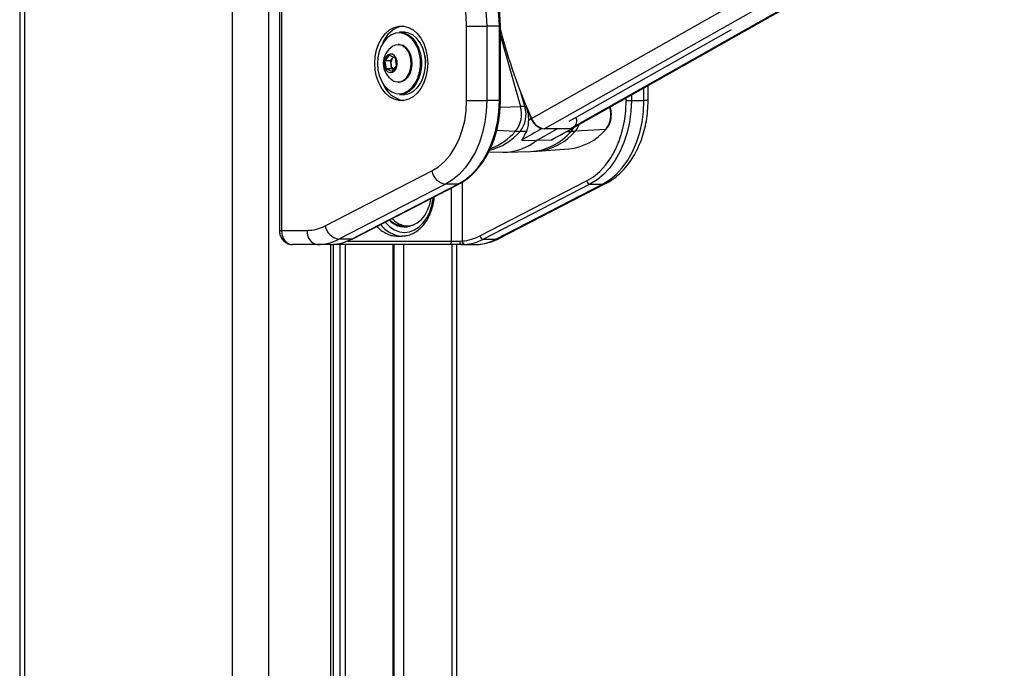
# Model space of a CAD drawing. Header units: millimetres. Extents: x 2575 to 18042, y 835 to 16320.
# Tile 32 of 64: x 12642 to 13195, y 5460 to 5824. Entities that reach past the tile are written whole.
import ezdxf

# ---------------------------------------------------------------- set-up
doc = ezdxf.new("R2010")
doc.units = ezdxf.units.MM
doc.header["$LTSCALE"] = 2

msp = doc.modelspace()

# ---------------------------------------------------------------- linework, layer by layer
at = {"color": 7, "linetype": 'Continuous', "lineweight": 25}
for p, q in [((12641.69, 7229.05), (12641.69, 1481.05)), ((12952.98, 5763.62), (13195.46, 5900.55)), ((12787.77, 5870.11), (12787.77, 5706.11)), ((12788.94, 5870.11), (12788.94, 5706.11)), ((12893.07, 5820.92), (12904.38, 5820.92)), ((12893.07, 5778.98), (12893.07, 5820.92)), ((12904.38, 5820.92), (12904.38, 5778.98)), ((12911.46, 5820.92), (12904.38, 5820.92)), ((12911.46, 5778.98), (12911.46, 5820.92)), ((12912.04, 5778.98), (12912.04, 5820.92)), ((12857.57, 5817.45), (12855.31, 5817.45)), ((12950.69, 5767.37), (13041.97, 5818.92)), ((12855.03, 5810.45), (12854.49, 5810.45)), ((12847.26, 5801.4), (12849.7, 5804.47)), ((12849.7, 5804.47), (12852.8, 5803.03)), ((12847.93, 5796.87), (12847.26, 5801.4)), ((12850.2, 5801.4), (12847.26, 5801.4)), ((12850.2, 5801.4), (12851.42, 5802.93)), ((12850.53, 5799.13), (12850.2, 5801.4)), ((12850.87, 5796.87), (12850.53, 5799.13)), ((12853.46, 5798.51), (12851.03, 5795.43)), ((12851.42, 5802.93), (12851.84, 5803.47)), ((12852.8, 5803.03), (12853.46, 5798.51)), ((12851.03, 5795.43), (12847.93, 5796.87)), ((12850.87, 5796.87), (12847.93, 5796.87)), ((12851.82, 5796.43), (12850.87, 5796.87)), ((12854.49, 5789.45), (12855.03, 5789.45)), ((12995.12, 5778.98), (12995.12, 5787.41)), ((12855.31, 5782.45), (12857.57, 5782.45)), ((12893.07, 5778.98), (12904.38, 5778.98)), ((12911.46, 5778.98), (12904.38, 5778.98)), ((12982.87, 5778.98), (12985.7, 5778.98)), ((12985.7, 5778.98), (12992.77, 5778.98)), ((12926.42, 5775.69), (12925.82, 5775.69)), ((12973.95, 5775.06), (12973.85, 5775.4)), ((12927.78, 5768.01), (12929.36, 5768.92)), ((12954.81, 5768.92), (12954.72, 5769.65)), ((12926.68, 5761.65), (12923.14, 5761.72)), ((12932.43, 5756.64), (12943.95, 5763.15)), ((12935.28, 5763.27), (12935.76, 5763.26)), ((12951.15, 5763.15), (12936.76, 5763.15)), ((12942.56, 5757.84), (12952.81, 5763.52)), ((12952.24, 5763.27), (12952.11, 5763.27)), ((12971.31, 5762.85), (12954.2, 5761.82)), ((12924.12, 5756.83), (12932.43, 5756.64)), ((12940.61, 5756.83), (12932.43, 5756.64)), ((12905.48, 5750.22), (12913.36, 5750.02)), ((12914.7, 5750.02), (12929.02, 5750.38)), ((12929.04, 5750.42), (12932.82, 5750.64)), ((12932.82, 5750.57), (12950.45, 5751.87)), ((12813.56, 5708.64), (12873.53, 5739.51)), ((12881.12, 5732), (12821.15, 5701.13)), ((12828.22, 5701.13), (12888.19, 5732)), ((12828.65, 5701.23), (12888.62, 5732.1)), ((12888.19, 5732), (12881.12, 5732)), ((12900.57, 5703), (12960.54, 5733.88)), ((12962.44, 5732), (12902.46, 5701.13)), ((12909.54, 5701.13), (12969.51, 5732)), ((12911.26, 5701.53), (12971.24, 5732.4)), ((12962.44, 5732), (12969.51, 5732)), ((12788.94, 5706.11), (12803.4, 5706.11)), ((12857.59, 5708.61), (12859.64, 5708.61)), ((12828.22, 5701.13), (12821.15, 5701.13)), ((12853.83, 5702.91), (12856.67, 5702.91)), ((12857.2, 5702.92), (12856.67, 5702.91)), ((12884.6, 5700.11), (12889.28, 5700.11)), ((12889.28, 5700.11), (12890.55, 5700.16)), ((12902.46, 5701.13), (12909.54, 5701.13)), ((12809.05, 5698.11), (12795.04, 5698.11)), ((12816.44, 5698.11), (12809.05, 5698.11)), ((12816.44, 5698.11), (12817.78, 5698.17)), ((12818.1, 5186.93), (12818.1, 5698.11)), ((12883.04, 5698.11), (12818.21, 5698.11)), ((12852.34, 5199.67), (12852.34, 5698.11)), ((12890.06, 5698.11), (12883.04, 5698.11)), ((12887.5, 5193.18), (12887.5, 5698.11)), ((12892.03, 5698.17), (12890.06, 5698.11)), ((12890.06, 5698.11), (12897.44, 5698.11))]:
    msp.add_line(p, q, dxfattribs=at)
at = {"color": 8, "linetype": 'Continuous', "lineweight": 25}
for p, q in [((12644.47, 7229.05), (12644.47, 1481.05)), ((12761.16, 7229.05), (12761.16, 1481.05)), ((12781.68, 7229.05), (12781.68, 1481.05)), ((12929.56, 5769.04), (13162.44, 5900.55)), ((12936.76, 5763.15), (13180.06, 5900.55)), ((12951.15, 5763.15), (13194.45, 5900.55)), ((12911.46, 5820.92), (12912.04, 5820.92)), ((12912.04, 5815.43), (12923.28, 5775.64)), ((12867.54, 5802.59), (12867.61, 5801.87)), ((12925.82, 5775.69), (12923.82, 5782.78)), ((12985.7, 5782.09), (12985.7, 5778.98)), ((12992.77, 5778.98), (12992.77, 5786.09)), ((12911.46, 5778.98), (12912.04, 5778.98)), ((12982.87, 5778.98), (12982.87, 5780.5)), ((12995.12, 5778.98), (12992.77, 5778.98)), ((12911.89, 5775.34), (12923.28, 5775.64)), ((12973.68, 5775.16), (12973.43, 5775.16)), ((12973.68, 5775.16), (12973.64, 5775.28)), ((12909.98, 5762.42), (12920.62, 5761.82)), ((12949.49, 5761.68), (12951.78, 5761.72)), ((12890.55, 5733.18), (12890.55, 5700.16)), ((12884.6, 5700.11), (12884.6, 5730.02)), ((12787.77, 5706.11), (12788.94, 5706.11)), ((12826.03, 5700.11), (12884.6, 5700.11)), ((12816.72, 5184.52), (12816.72, 5698.11)), ((12822.02, 5192.47), (12822.02, 5698.11)), ((12824.81, 5698.11), (12824.81, 5195.41)), ((12851.75, 5199.9), (12851.75, 5698.11)), ((12857.63, 5698.11), (12857.63, 5196.73)), ((12884.68, 5698.11), (12884.68, 5193.53))]:
    msp.add_line(p, q, dxfattribs=at)
at = {"color": 7, "linetype": 'Continuous', "lineweight": 25, "flags": 128}
for points in [[(12872.11, 5870.73), (12876.43, 5869.81), (12880.64, 5868.15), (12884.67, 5865.76), (12888.46, 5862.69), (12891.95, 5858.99), (12895.1, 5854.7), (12897.84, 5849.9), (12900.15, 5844.65), (12901.98, 5839.04), (12903.31, 5833.16), (12904.11, 5827.09), (12904.38, 5820.92)], [(12911.46, 5820.92), (12911.19, 5827.09), (12910.38, 5833.16), (12909.05, 5839.04), (12907.22, 5844.65), (12904.91, 5849.9), (12902.17, 5854.7), (12899.02, 5858.99), (12895.53, 5862.69), (12891.74, 5865.76), (12887.71, 5868.15), (12883.5, 5869.81), (12879.18, 5870.73)], [(12893.07, 5820.92), (12892.8, 5826.57), (12892, 5832.11), (12890.67, 5837.45), (12888.85, 5842.49), (12886.57, 5847.14), (12883.87, 5851.32), (12880.79, 5854.94), (12877.4, 5857.94), (12873.75, 5860.27), (12869.91, 5861.89), (12865.96, 5862.76)], [(12841.45, 5799.95), (12841.7, 5803.81), (12842.45, 5807.54), (12843.68, 5811.01), (12845.33, 5814.1), (12847.35, 5816.71), (12849.68, 5818.75), (12852.24, 5820.15), (12854.93, 5820.86), (12857.67, 5820.86), (12860.36, 5820.15), (12862.92, 5818.75), (12865.25, 5816.71), (12867.27, 5814.1), (12868.93, 5811.01), (12870.15, 5807.54), (12870.9, 5803.81), (12871.15, 5799.95), (12870.9, 5796.09), (12870.15, 5792.36), (12868.93, 5788.9), (12867.27, 5785.8), (12865.25, 5783.19), (12862.92, 5781.15), (12860.36, 5779.75), (12857.67, 5779.04), (12854.93, 5779.04), (12852.24, 5779.75), (12849.68, 5781.15), (12847.35, 5783.19), (12845.33, 5785.8), (12843.68, 5788.9), (12842.45, 5792.36), (12841.7, 5796.09), (12841.45, 5799.95)], [(12862.61, 5813.27), (12862.35, 5813.56), (12860.26, 5815.37), (12857.96, 5816.54), (12855.54, 5817.04), (12853.1, 5816.83), (12850.73, 5815.94), (12848.55, 5814.39), (12846.62, 5812.25), (12845.05, 5809.6), (12843.88, 5806.56), (12843.16, 5803.25), (12842.94, 5799.81), (12843.2, 5796.37), (12843.96, 5793.08), (12845.16, 5790.06), (12846.77, 5787.46), (12848.72, 5785.36), (12850.92, 5783.87), (12853.3, 5783.03), (12855.74, 5782.88), (12858.16, 5783.43), (12860.44, 5784.66), (12862.51, 5786.52), (12864.27, 5788.92), (12865.65, 5791.78), (12866.59, 5794.97), (12866.96, 5797.17)], [(12855.31, 5817.45), (12855.83, 5817.43), (12858.31, 5816.93), (12860.67, 5815.73), (12862.8, 5813.88), (12864.63, 5811.46), (12866.08, 5808.57), (12867.09, 5805.33), (12867.54, 5802.59)], [(12869.87, 5801.87), (12869.35, 5805.33), (12868.34, 5808.57), (12866.89, 5811.46), (12865.07, 5813.88), (12862.93, 5815.73), (12860.57, 5816.93), (12858.1, 5817.43), (12857.57, 5817.45)], [(12861.76, 5802.09), (12861.12, 5804.68), (12860.03, 5806.94), (12858.56, 5808.73), (12856.81, 5809.92), (12854.91, 5810.43), (12852.98, 5810.23), (12851.55, 5809.59)], [(12862.3, 5802.09), (12861.66, 5804.68), (12860.57, 5806.94), (12859.1, 5808.73), (12857.35, 5809.92), (12855.45, 5810.43), (12855.03, 5810.45)], [(12854, 5801.02), (12853.48, 5802.81), (12852.54, 5804.2), (12851.3, 5805.03), (12849.94, 5805.17), (12848.64, 5804.6), (12847.57, 5803.41), (12846.87, 5801.75), (12846.65, 5799.84), (12846.93, 5797.95), (12847.67, 5796.33), (12848.78, 5795.2), (12850.09, 5794.71), (12851.45, 5794.93), (12852.66, 5795.83), (12853.56, 5797.28), (12854.02, 5799.09), (12854, 5801.02)], [(12869.55, 5804.33), (12869.88, 5801.82), (12869.95, 5799.95)], [(12851.92, 5803.44), (12851.71, 5803.26), (12851.42, 5802.93)], [(12851.55, 5790.31), (12852.17, 5789.98), (12854.07, 5789.47), (12856, 5789.67), (12857.83, 5790.58), (12859.44, 5792.12), (12860.7, 5794.2), (12861.54, 5796.67), (12861.9, 5799.36), (12861.76, 5802.09)], [(12855.03, 5789.45), (12856.54, 5789.67), (12858.37, 5790.58), (12859.97, 5792.12), (12861.24, 5794.2), (12862.08, 5796.67), (12862.44, 5799.36), (12862.3, 5802.09)], [(12867.61, 5801.87), (12867.63, 5798.33), (12867.15, 5794.85), (12866.18, 5791.59), (12864.77, 5788.66), (12862.97, 5786.2), (12860.85, 5784.3), (12858.51, 5783.05), (12856.04, 5782.48), (12855.31, 5782.45)], [(12857.57, 5782.45), (12858.3, 5782.48), (12860.78, 5783.05), (12863.12, 5784.3), (12865.23, 5786.2), (12867.03, 5788.66), (12868.44, 5791.59), (12869.41, 5794.85), (12869.89, 5798.33), (12869.87, 5801.87)], [(12873.53, 5739.51), (12877.21, 5741.82), (12880.64, 5744.81), (12883.75, 5748.43), (12886.49, 5752.61), (12888.8, 5757.28), (12890.64, 5762.35), (12891.98, 5767.72), (12892.8, 5773.3), (12893.07, 5778.98)], [(12904.38, 5778.98), (12904.12, 5772.89), (12903.33, 5766.88), (12902.04, 5761.06), (12900.25, 5755.51), (12897.99, 5750.3), (12895.3, 5745.52), (12892.22, 5741.25), (12888.8, 5737.53), (12885.08, 5734.43), (12881.12, 5732)], [(12888.19, 5732), (12892.15, 5734.43), (12895.87, 5737.53), (12899.29, 5741.25), (12902.37, 5745.52), (12905.06, 5750.3), (12907.32, 5755.51), (12909.11, 5761.06), (12910.4, 5766.88), (12911.19, 5772.89), (12911.46, 5778.98)], [(12960.54, 5733.88), (12964.34, 5736.21), (12967.91, 5739.19), (12971.2, 5742.75), (12974.15, 5746.86), (12976.73, 5751.45), (12978.9, 5756.45), (12980.62, 5761.78), (12981.86, 5767.37), (12982.62, 5773.13), (12982.87, 5778.98)], [(12985.7, 5778.98), (12985.44, 5772.89), (12984.65, 5766.88), (12983.35, 5761.06), (12981.56, 5755.51), (12979.31, 5750.3), (12976.62, 5745.52), (12973.54, 5741.25), (12970.12, 5737.53), (12966.4, 5734.43), (12962.44, 5732)], [(12969.51, 5732), (12973.47, 5734.43), (12977.19, 5737.53), (12980.61, 5741.25), (12983.69, 5745.52), (12986.38, 5750.3), (12988.63, 5755.51), (12990.42, 5761.06), (12991.72, 5766.88), (12992.51, 5772.89), (12992.77, 5778.98)], [(12851.11, 5712.79), (12852.6, 5711.34), (12854.97, 5709.76), (12857.51, 5708.84), (12860.12, 5708.62), (12862.72, 5709.1), (12865.21, 5710.27), (12867.5, 5712.09), (12869.5, 5714.48), (12871.14, 5717.37), (12872.37, 5720.64), (12873.13, 5724.12)], [(12828.22, 5701.13), (12828.48, 5701.16), (12828.65, 5701.23)], [(12890.06, 5698.11), (12889.91, 5698.15), (12889.76, 5698.26), (12889.63, 5698.45), (12889.51, 5698.7), (12889.41, 5699), (12889.34, 5699.34), (12889.3, 5699.72), (12889.28, 5700.11)]]:
    msp.add_lwpolyline(points, dxfattribs=at)
at = {"color": 8, "linetype": 'Continuous', "lineweight": 25, "flags": 128}
for points in [[(12866.96, 5797.17), (12867.07, 5798.36), (12867.05, 5801.82)], [(12973.95, 5775.06), (12973.93, 5775.09), (12973.88, 5775.12), (12973.79, 5775.15), (12973.68, 5775.16)], [(12951.78, 5761.72), (12952.79, 5763.03), (12953.28, 5763.83)], [(12888.19, 5732), (12888.46, 5732.03), (12888.62, 5732.1)], [(12971.24, 5732.4), (12970.58, 5732.14), (12969.51, 5732)], [(12847.18, 5710.77), (12847.54, 5710.34), (12849.88, 5708.02), (12852.47, 5706.31), (12855.23, 5705.26), (12858.08, 5704.91), (12860.93, 5705.26), (12863.69, 5706.31), (12866.28, 5708.02), (12868.63, 5710.34), (12870.65, 5713.2), (12872.29, 5716.51), (12873.5, 5720.18), (12874.24, 5724.08), (12874.31, 5724.73)], [(12911.26, 5701.53), (12910.6, 5701.27), (12909.54, 5701.13)], [(12818.21, 5698.11), (12818.46, 5698.15), (12818.65, 5698.24)]]:
    msp.add_lwpolyline(points, dxfattribs=at)
at = {"color": 7, "linetype": 'Continuous', "lineweight": 25}
for centre, radius, start, end in [((12859.88, 5806.24), 14.88, 99.761, 161.4575), ((13228.94, 5902.49), 327.78, 194.8007, 204.0256), ((12857.43, 5799.95), 11.29, 121.3887, 238.6113), ((12855.52, 5799.98), 5.06, 144.2077, 189.5686), ((12854.6, 5799.54), 4.08, 185.7074, 228.188), ((12860.49, 5794.37), 15.68, 200.2825, 258.499), ((12908.83, 5771.25), 15.1, 321.3456, 16.8993), ((12911.22, 5771.25), 15.26, 321.3456, 16.8993), ((12927.18, 5627.54), 148.15, 90.5238, 91.5088), ((13235.54, 5905.84), 335.4, 202.8328, 204.0933), ((12960.82, 5771.25), 13.44, 321.3456, 16.8993), ((12938.56, 5772.64), 9.93, 201.9688, 250.6998), ((12938.06, 5772.08), 9.02, 199.6937, 261.7291), ((12950.1, 5767.65), 4.87, 295.9713, 15.1254), ((12924.45, 5829.19), 67.48, 266.7424, 268.8833), ((12947.31, 5783.15), 31.43, 275.7373, 319.782), ((12951.2, 5766.8), 3.65, 269.1359, 299.2059), ((12950.63, 5821.06), 59.35, 271.1167, 273.4489), ((12971.31, 5763.23), 0.38, 270.5285, 315.8455), ((12913.73, 5779.75), 29.73, 269.2972, 308.9887), ((12882.7, 5741.18), 9.32, 190.3199, 260.2419), ((12962.83, 5734.29), 2.33, 190.3199, 260.2419), ((12858.04, 5719.16), 11.17, 220.1361, 298.2454), ((12857.93, 5720), 11.4, 224.0413, 268.2734), ((12810.47, 5705.11), 7.14, 171.9505, 258.5782), ((12803.28, 5728.23), 22.12, 270.3172, 297.6867), ((12822.73, 5710.31), 9.32, 190.3199, 260.2419), ((12808.91, 5724.45), 26.34, 270.3172, 297.6867), ((12815.89, 5724.71), 26.61, 274.0817, 297.5984), ((12882.79, 5699.92), 1.82, 277.8744, 6.1427), ((12892.39, 5699.98), 1.85, 174.4137, 258.6701), ((12888.73, 5725.64), 25.55, 274.0817, 297.5984), ((12890.14, 5724.71), 26.61, 274.0817, 297.5984), ((12897.3, 5724.45), 26.34, 270.3172, 297.6867), ((12902.86, 5703.42), 2.33, 190.3199, 260.2419)]:
    msp.add_arc(centre, radius, start, end, dxfattribs=at)
at = {"color": 8, "linetype": 'Continuous', "lineweight": 25}
for centre, radius, start, end in [((12847.37, 5800.78), 19.7, 3.027, 39.3324), ((12945.26, 5769.72), 11.93, 318.5265, 339.6392), ((12897.54, 5783.91), 33.87, 284.503, 319.0856), ((12894.36, 5784.87), 34.94, 290.3545, 318.7205), ((12927.29, 5782.37), 32.03, 273.102, 319.8779), ((12929.6, 5782.62), 32.21, 275.7393, 319.7819), ((12857.43, 5718.55), 15.66, 215.4194, 267.2019)]:
    msp.add_arc(centre, radius, start, end, dxfattribs=at)
at = {"color": 7, "linetype": 'Continuous', "lineweight": 25}
for centre, major_axis, ratio, start_param, end_param in [((29477.53, 15292.09), (16919.08, 9746.62), 0.000151, 2.930055, 2.933221), ((30125.69, 15292.09), (17567.14, 9746.62), 0.00013, 3.350461, 3.353628)]:
    msp.add_ellipse(centre, major_axis=major_axis, ratio=ratio, start_param=start_param, end_param=end_param, dxfattribs=at)
for points, knots in [([(12912.04, 5820.92), (12912.03, 5821.91), (12911.99, 5824.78), (12911.58, 5829.5), (12910.67, 5835), (12909.32, 5840.32), (12907.55, 5845.4), (12905.37, 5850.17), (12902.82, 5854.57), (12899.92, 5858.55), (12896.71, 5862.05), (12893.23, 5865.02), (12889.56, 5867.45), (12886.98, 5868.56), (12885.7, 5869.11)], [0, 0, 0, 0, 0.045984, 0.13286, 0.219789, 0.306751, 0.393752, 0.480796, 0.567875, 0.654956, 0.741985, 0.828882, 0.915545, 1, 1, 1, 1]), ([(12888.62, 5732.1), (12889.3, 5732.47), (12891.24, 5733.52), (12894.3, 5735.72), (12897.68, 5738.82), (12900.78, 5742.44), (12903.57, 5746.53), (12906.01, 5751.03), (12908.08, 5755.88), (12909.74, 5761.03), (12910.97, 5766.4), (12911.76, 5771.93), (12912.02, 5776.15), (12912.04, 5778.5), (12912.04, 5778.98)], [0, 0, 0, 0, 0.049656, 0.14155, 0.23371, 0.326192, 0.4189, 0.511746, 0.604661, 0.697595, 0.790524, 0.883444, 0.976359, 1, 1, 1, 1]), ([(12971.24, 5732.4), (12972.02, 5732.83), (12974.12, 5733.98), (12977.35, 5736.31), (12980.83, 5739.52), (12984.01, 5743.23), (12986.86, 5747.41), (12989.33, 5752.01), (12991.4, 5756.95), (12993.04, 5762.18), (12994.22, 5767.61), (12994.97, 5773.24), (12995.07, 5777.05), (12995.12, 5778.98)], [0, 0, 0, 0, 0.0543218, 0.1458258, 0.238109, 0.331511, 0.4258065, 0.5207141, 0.6159736, 0.7113859, 0.8068224, 0.9022547, 1, 1, 1, 1]), ([(12926.42, 5775.69), (12926.89, 5774.36), (12927.78, 5771.83), (12927.78, 5769.24), (12927.78, 5768.01)], [0, 0, 0, 0, 0.528125, 1, 1, 1, 1]), ([(12971.58, 5762.97), (12971.84, 5763.28), (12972.58, 5764.16), (12973.53, 5765.96), (12974.27, 5768.37), (12974.54, 5770.96), (12974.39, 5773.23), (12974.07, 5774.56), (12973.95, 5775.06)], [0, 0, 0, 0, 0.104791, 0.297906, 0.492042, 0.686586, 0.881371, 1, 1, 1, 1]), ([(12927.78, 5768.01), (12927.71, 5766.76), (12927.58, 5764.26), (12926.98, 5762.52), (12926.68, 5761.65)], [0, 0, 0, 0, 0.498718, 1, 1, 1, 1]), ([(12926.68, 5761.65), (12925.78, 5760.05), (12924.8, 5758.29), (12924.17, 5756.94), (12924.12, 5756.83)], [0, 0, 0, 0, 0.915115, 1, 1, 1, 1]), ([(12942.5, 5757.93), (12942.12, 5757.66), (12941.52, 5757.25), (12940.85, 5756.94), (12940.61, 5756.83)], [0, 0, 0, 0, 0.644454, 1, 1, 1, 1]), ([(12857.24, 5702.97), (12858.05, 5703.03), (12859.83, 5703.15), (12862.5, 5704.1), (12865.19, 5705.63), (12867.66, 5707.73), (12869.86, 5710.34), (12871.73, 5713.41), (12873.24, 5716.85), (12874.29, 5720.58), (12874.83, 5723.35), (12874.9, 5724.86), (12874.91, 5725.04)], [0, 0, 0, 0, 0.0899633, 0.1991693, 0.3089198, 0.4197753, 0.5317808, 0.6446281, 0.7579347, 0.8714126, 0.9849107, 1, 1, 1, 1]), ([(12787.77, 5706.12), (12787.77, 5706.08), (12787.71, 5705.3), (12788.02, 5703.72), (12788.9, 5701.59), (12790.32, 5699.87), (12792.07, 5698.72), (12793.68, 5698.13), (12794.68, 5698.18), (12795.04, 5698.19)], [0, 0, 0, 0, 0.0076164, 0.1935128, 0.3833476, 0.5751636, 0.7441588, 0.9103229, 1, 1, 1, 1]), ([(12788.94, 5706.11), (12789, 5705.22), (12789.14, 5703.44), (12790.17, 5701.06), (12791.69, 5699.25), (12793.41, 5698.26), (12794.57, 5698.15), (12795.04, 5698.11)], [0, 0, 0, 0, 0.212244, 0.424022, 0.636454, 0.850953, 1, 1, 1, 1]), ([(12842.61, 5708.41), (12843.14, 5707.84), (12844.48, 5706.38), (12846.95, 5704.71), (12849.87, 5703.44), (12852.2, 5702.88), (12853.52, 5702.97), (12853.83, 5702.99)], [0, 0, 0, 0, 0.163854, 0.416073, 0.66829, 0.920193, 1, 1, 1, 1]), ([(12897.44, 5698.11), (12898.32, 5698.13), (12900.63, 5698.2), (12904.33, 5698.84), (12908.07, 5700), (12910.32, 5701.08), (12911.26, 5701.53)], [0, 0, 0, 0, 0.185339, 0.485252, 0.785405, 1, 1, 1, 1])]:
    msp.add_open_spline(points, degree=3, knots=knots, dxfattribs=at)

doc.saveas('drawing.dxf')
